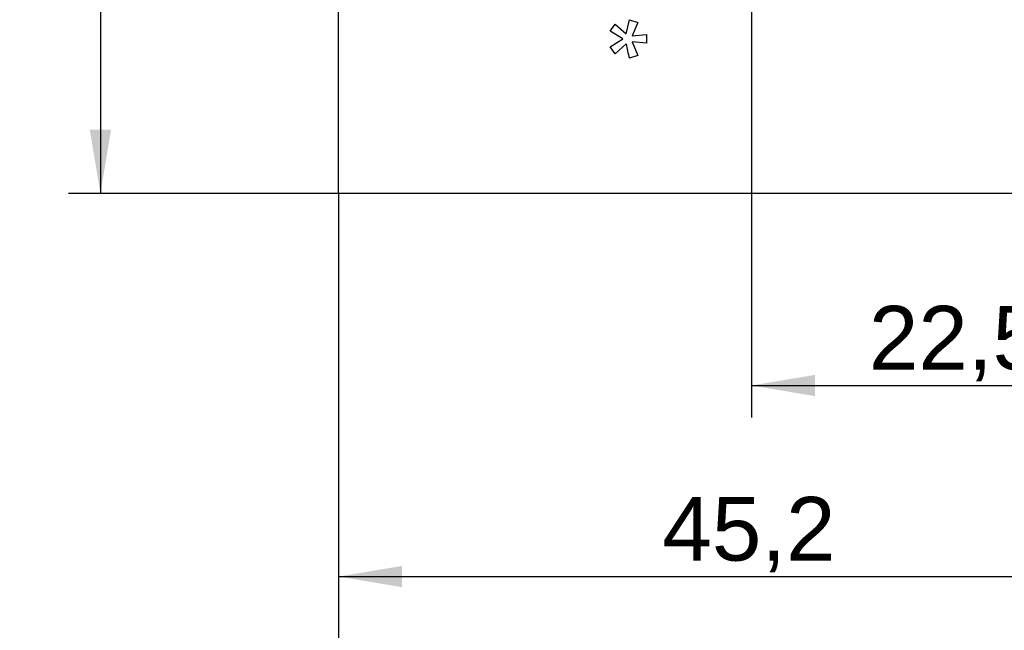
# Model space of a CAD drawing. Header units: millimetres. Extents: x 7 to 819, y 15 to 587.
# Tile 37 of 45: x 472 to 526, y 381 to 415. Entities that reach past the tile are written whole.
import ezdxf
from ezdxf.enums import TextEntityAlignment as Align

# ---------------------------------------------------------------- set-up
doc = ezdxf.new("R2010")
doc.units = ezdxf.units.MM
doc.layers.add('Default', color=7, linetype='Continuous')
doc.layers.add('RECLED_173X50MM_', color=7, linetype='Continuous')
doc.styles.add('SEACAD_Arial', font='arial.ttf')
doc.dimstyles.new('ISO', dxfattribs={"dimtxt": 3.5, "dimasz": 3.5, "dimexe": 1.75, "dimexo": 0, "dimgap": 0.875, "dimtad": 1, "dimtxsty": 'SEACAD_Arial', "dimblk1": '_SE_FILLED', "dimblk2": '_SE_FILLED', "dimsah": 1, "dimcen": 1.75, "dimadec": 0, "dimazin": 0, "dimtfac": 0.5, "dimtdec": 3, "dimtmove": 0, "dimatfit": 3, "dimfxl": 1, "dimarcsym": 0})

# ---------------------------------------------------------------- blocks, each defined once
blk = doc.blocks.new('SE5')
at = {"layer": 'RECLED_173X50MM_', "color": 7, "linetype": 'Continuous'}
for p, q in [((489.249, 405.066), (489.249, 454.566)), ((505.065, 413.832), (505.242, 414.609)), ((505.243, 414.609), (505.699, 414.462)), ((504.186, 413.984), (504.458, 414.359)), ((504.457, 414.358), (505.066, 413.832)), ((505.697, 414.463), (505.388, 413.727)), ((504.874, 413.566), (504.185, 413.983)), ((504.186, 413.128), (504.875, 413.565)), ((505.386, 413.727), (506.186, 413.792)), ((506.186, 413.79), (506.186, 413.325)), ((504.458, 412.743), (504.186, 413.128)), ((505.066, 413.292), (504.457, 412.745)), ((506.186, 413.324), (505.39, 413.4)), ((505.39, 413.4), (505.698, 412.646)), ((505.699, 412.647), (505.243, 412.5)), ((661.449, 405.066), (489.249, 405.066))]:
    blk.add_line(p, q, dxfattribs=at)
blk.add_arc((508.759, 413.703), 3.716, 186.331, 198.8853, dxfattribs=at)
blk = doc.blocks.new('DMBLK64')
at = {"layer": 'Default', "linetype": 'Continuous'}
for points in [[(515.449, 393.924), (515.449, 395.091), (511.949, 394.508)], [(530.949, 393.924), (534.449, 394.508), (530.949, 395.091)]]:
    blk.add_hatch(color=7, dxfattribs=at).paths.add_polyline_path(points)
at = {"layer": 'Default', "color": 7, "linetype": 'Continuous'}
for p, q in [((534.449, 452.316), (534.449, 392.758)), ((511.949, 429.816), (511.949, 392.758)), ((511.949, 394.508), (534.449, 394.508))]:
    blk.add_line(p, q, dxfattribs=at)
at = {"layer": 'Default', "color": 7, "linetype": 'Continuous', "style": 'SEACAD_Arial'}
blk.add_text('22,5', height=3.5, dxfattribs=at).set_placement((518.406, 398.883), align=Align.TOP_LEFT)
blk = doc.blocks.new('_SE_FILLED')
at = {"color": 0}
blk.add_line((0, 0), (-1, 0), dxfattribs=at)
blk.add_solid([(0, 0), (-1, -0.1665), (-1, 0.1665), (0, 0)], dxfattribs=at)
blk = doc.blocks.new('DMBLK70')
at = {"layer": 'Default', "linetype": 'Continuous'}
for points in [[(492.749, 383.424), (492.749, 384.591), (489.249, 384.008)], [(530.949, 383.424), (534.449, 384.008), (530.949, 384.591)]]:
    blk.add_hatch(color=7, dxfattribs=at).paths.add_polyline_path(points)
at = {"layer": 'Default', "color": 7, "linetype": 'Continuous'}
for p, q in [((534.449, 429.816), (534.449, 382.258)), ((489.249, 405.066), (489.249, 382.258)), ((489.249, 384.008), (534.449, 384.008))]:
    blk.add_line(p, q, dxfattribs=at)
at = {"layer": 'Default', "color": 7, "linetype": 'Continuous', "style": 'SEACAD_Arial'}
blk.add_text('45,2', height=3.5, dxfattribs=at).set_placement((507.056, 388.383), align=Align.TOP_LEFT)
blk = doc.blocks.new('DMBLK73')
at = {"layer": 'Default', "linetype": 'Continuous'}
for points in [[(492.749, 372.924), (492.749, 374.091), (489.249, 373.508)], [(657.949, 372.924), (661.449, 373.508), (657.949, 374.091)]]:
    blk.add_hatch(color=7, dxfattribs=at).paths.add_polyline_path(points)
at = {"layer": 'Default', "color": 7, "linetype": 'Continuous'}
for p, q in [((489.249, 405.066), (489.249, 371.758)), ((661.449, 405.066), (661.449, 371.758)), ((489.249, 373.508), (661.449, 373.508))]:
    blk.add_line(p, q, dxfattribs=at)
at = {"layer": 'Default', "color": 7, "linetype": 'Continuous', "style": 'SEACAD_Arial'}
blk.add_text('172,2', height=3.5, dxfattribs=at).set_placement((569.186, 377.883), align=Align.TOP_LEFT)
blk = doc.blocks.new('DMBLK74')
at = {"layer": 'Default', "linetype": 'Continuous'}
for points in [[(475.579, 451.066), (476.746, 451.066), (476.162, 454.566)], [(475.579, 408.566), (476.162, 405.066), (476.746, 408.566)]]:
    blk.add_hatch(color=7, dxfattribs=at).paths.add_polyline_path(points)
at = {"layer": 'Default', "color": 7, "linetype": 'Continuous'}
for p, q in [((489.249, 454.566), (474.412, 454.566)), ((476.162, 454.566), (476.162, 405.066)), ((489.249, 405.066), (474.412, 405.066))]:
    blk.add_line(p, q, dxfattribs=at)
at = {"layer": 'Default', "color": 7, "linetype": 'Continuous', "style": 'SEACAD_Arial'}
blk.add_text('49,5', height=3.5, rotation=90, dxfattribs=at).set_placement((471.787, 425.022), align=Align.TOP_LEFT)

msp = doc.modelspace()

# ---------------------------------------------------------------- block references
at = {"layer": 'Default'}
msp.add_blockref('SE5', (0, 0), dxfattribs=at)

# ---------------------------------------------------------------- dimensions: what is measured, and where the dimension line sits
at = {"layer": 'Default', "color": 7, "linetype": 'Continuous'}
for base, p1, p2, angle, picture, middle in [((476.162, 454.566), (489.249, 454.566), (489.249, 405.066), 270, 'DMBLK74', (476.162, 429.816)), ((489.249, 373.508), (489.249, 405.066), (661.449, 405.066), 0, 'DMBLK73', (575.349, 373.508))]:
    dim = msp.add_linear_dim(base=base, p1=p1, p2=p2, angle=angle, text='\\A1;<> ', dimstyle='ISO', dxfattribs=at)
    dim.commit()
    dim.dimension.update_dxf_attribs({"geometry": picture, "text_midpoint": middle, "dimtype": 161})
for base, p1, p2, picture, middle in [((534.449, 394.508), (511.949, 429.816), (534.449, 452.316), 'DMBLK64', (523.199, 394.508)), ((534.449, 384.008), (489.249, 405.066), (534.449, 429.816), 'DMBLK70', (511.849, 384.008))]:
    dim = msp.add_linear_dim(base=base, p1=p1, p2=p2, text='\\A1;<> ', dimstyle='ISO', dxfattribs=at)
    dim.commit()
    dim.dimension.update_dxf_attribs({"geometry": picture, "text_midpoint": middle, "dimtype": 160})

doc.saveas('drawing.dxf')
